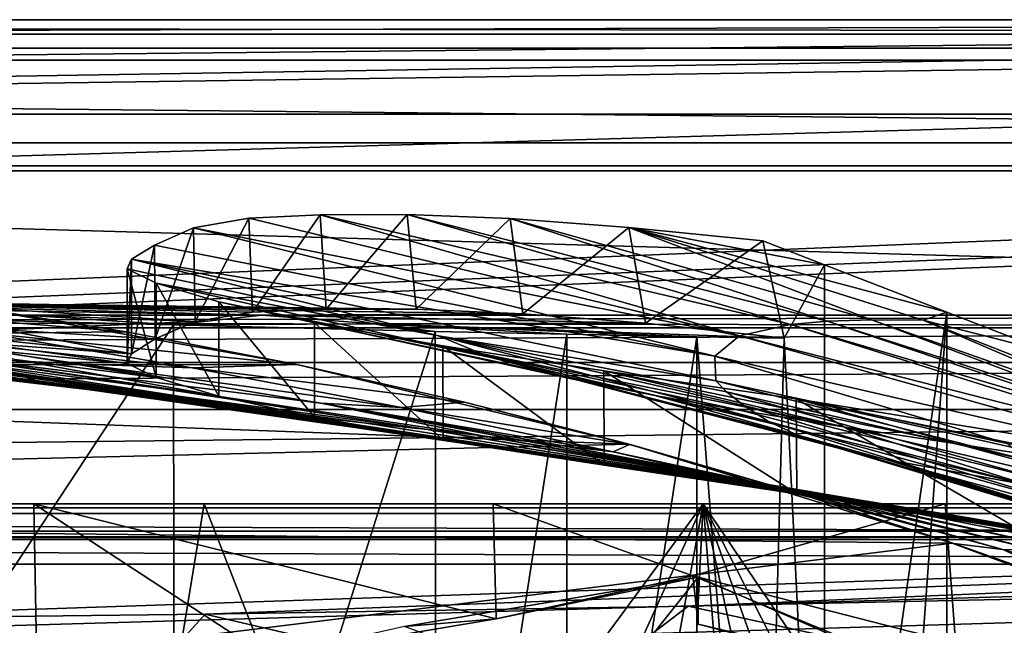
# Model space of a CAD drawing. Header units: metres. Extents: x -1004 to 0, y -708 to 0.
# Tile 86 of 119: x -368 to -264, y -64 to 0. Entities that reach past the tile are written whole.
import ezdxf

# ---------------------------------------------------------------- set-up
doc = ezdxf.new("R2010")
doc.units = ezdxf.units.M

msp = doc.modelspace()

# ---------------------------------------------------------------- linework, layer by layer
at = {"layer": 'top'}
for points in [[(-17.027203, -4.297202, 163.059692), (-987.0271, -4.297202, 163.059692), (-17.027203, -4.297202, 176.059937)], [(-987.0271, -4.297202, 163.059692), (-987.0271, -4.297202, 176.059692), (-17.027203, -4.297202, 176.059937)], [(-17.027203, -4.297202, 176.059937), (-987.0271, -4.297202, 176.059692), (-987.0271, -4.297202, 2050.059814)], [(-987.0271, -4.297202, 2063.059814), (-17.027203, -4.297202, 2063.059814), (-987.0271, -4.297202, 2050.059814)], [(-17.027203, -4.297202, 2063.059814), (-17.027203, -4.297202, 2050.059814), (-987.0271, -4.297202, 2050.059814)], [(-987.0271, -4.297202, 2050.059814), (-17.027203, -4.297202, 2050.059814), (-17.027203, -4.297202, 176.059937)], [(-17.027203, -4.297202, 2063.059814), (-987.0271, -4.297202, 2063.059814), (-51.027081, -31.297201, 2063.059814)], [(-51.027081, -31.297201, 2063.059814), (-987.0271, -4.297202, 2063.059814), (-953.0271, -31.297201, 2063.059814)], [(-17.027203, -4.297202, 163.059692), (-953.0271, -31.297201, 163.059692), (-987.0271, -4.297202, 163.059692)], [(-51.027081, -31.297201, 163.059692), (-953.0271, -31.297201, 163.059692), (-17.027203, -4.297202, 163.059692)], [(-343.586548, -30.995623, 1718.871216), (-343.964081, -21.022343, 1716.579224), (-336.415741, -20.679657, 1757.391724)], [(-336.415741, -20.679657, 1757.391724), (-343.964081, -21.022343, 1716.579224), (-291.990448, -33.475651, 1720.82019)], [(-335.784546, -30.660856, 1760.424438), (-343.586548, -30.995623, 1718.871216), (-336.415741, -20.679657, 1757.391724)], [(-335.784546, -30.660856, 1760.424438), (-336.415741, -20.679657, 1757.391724), (-327.179901, -20.651075, 1797.8573)], [(-327.179901, -20.651075, 1797.8573), (-336.415741, -20.679657, 1757.391724), (-286.608093, -32.29874, 1788.746826)], [(-286.608093, -32.29874, 1788.746826), (-336.415741, -20.679657, 1757.391724), (-291.990448, -33.475651, 1720.82019)], [(-326.232697, -30.666107, 1801.612061), (-335.784546, -30.660856, 1760.424438), (-327.179901, -20.651075, 1797.8573)], [(-326.232697, -30.666107, 1801.612061), (-327.179901, -20.651075, 1797.8573), (-316.273438, -21.062912, 1837.902588)], [(-316.273438, -21.062912, 1837.902588), (-327.179901, -20.651075, 1797.8573), (-282.719055, -31.931561, 1822.544922)], [(-282.719055, -31.931561, 1822.544922), (-327.179901, -20.651075, 1797.8573), (-286.608093, -32.29874, 1788.746826)], [(-349.623871, -31.971106, 1677.035767), (-349.811157, -22.041439, 1675.500244), (-343.964081, -21.022343, 1716.579224)], [(-291.990448, -33.475651, 1720.82019), (-343.964081, -21.022343, 1716.579224), (-349.811157, -22.041439, 1675.500244)], [(-343.586548, -30.995623, 1718.871216), (-349.623871, -31.971106, 1677.035767), (-343.964081, -21.022343, 1716.579224)], [(-314.949432, -31.151773, 1842.356323), (-326.232697, -30.666107, 1801.612061), (-316.273438, -21.062912, 1837.902588)], [(-314.949432, -31.151773, 1842.356323), (-316.273438, -21.062912, 1837.902588), (-303.717407, -22.003317, 1877.452881)], [(-303.717407, -22.003317, 1877.452881), (-316.273438, -21.062912, 1837.902588), (-278.024872, -31.790539, 1856.210938)], [(-278.024872, -31.790539, 1856.210938), (-316.273438, -21.062912, 1837.902588), (-282.719055, -31.931561, 1822.544922)], [(-353.885437, -33.805149, 1635.01062), (-353.946808, -23.876308, 1634.241455), (-349.811157, -22.041439, 1675.500244)], [(-349.811157, -22.041439, 1675.500244), (-353.946808, -23.876308, 1634.241455), (-294.61734, -35.651112, 1652.407471)], [(-349.623871, -31.971106, 1677.035767), (-353.885437, -33.805149, 1635.01062), (-349.811157, -22.041439, 1675.500244)], [(-291.990448, -33.475651, 1720.82019), (-349.811157, -22.041439, 1675.500244), (-294.61734, -35.651112, 1652.407471)], [(-301.956879, -32.159039, 1882.578613), (-314.949432, -31.151773, 1842.356323), (-303.717407, -22.003317, 1877.452881)], [(-301.956879, -32.159039, 1882.578613), (-303.717407, -22.003317, 1877.452881), (-289.536804, -23.433081, 1916.434204)], [(-272.541382, -31.815399, 1889.723267), (-270.040436, -30.983635, 1920.656494), (-303.717407, -22.003317, 1877.452881)], [(-270.040436, -30.983635, 1920.656494), (-282.992889, -25.967861, 1917.851685), (-303.717407, -22.003317, 1877.452881)], [(-303.717407, -22.003317, 1877.452881), (-282.992889, -25.967861, 1917.851685), (-289.536804, -23.433081, 1916.434204)], [(-272.541382, -31.815399, 1889.723267), (-303.717407, -22.003317, 1877.452881), (-278.024872, -31.790539, 1856.210938)], [(-356.368927, -35.382065, 1592.83313), (-356.368958, -25.355959, 1592.83313), (-353.946808, -23.876308, 1634.241455)], [(-294.61734, -35.651112, 1652.407471), (-353.946808, -23.876308, 1634.241455), (-356.368958, -25.355959, 1592.83313)], [(-353.885437, -33.805149, 1635.01062), (-356.368927, -35.382065, 1592.83313), (-353.946808, -23.876308, 1634.241455)], [(-287.282654, -33.739204, 1922.199097), (-301.956879, -32.159039, 1882.578613), (-289.536804, -23.433081, 1916.434204)], [(-287.282654, -33.739204, 1922.199097), (-289.536804, -23.433081, 1916.434204), (-282.992889, -25.967861, 1917.851685)], [(-356.838776, -26.395273, 1533.235962), (-356.368958, -25.355959, 1592.83313), (-356.838348, -36.406353, 1533.21875)], [(-356.838776, -26.395273, 1533.235962), (-323.886505, -33.482826, 1515.110596), (-356.368958, -25.355959, 1592.83313)], [(-356.838348, -36.406353, 1533.21875), (-356.368958, -25.355959, 1592.83313), (-356.368927, -35.382065, 1592.83313)], [(-323.886505, -33.482826, 1515.110596), (-294.490875, -38.240021, 1583.647217), (-356.368958, -25.355959, 1592.83313)], [(-356.368958, -25.355959, 1592.83313), (-294.490875, -38.240021, 1583.647217), (-294.61734, -35.651112, 1652.407471)], [(-287.282654, -33.739204, 1922.199097), (-282.992889, -25.967861, 1917.851685), (-282.983276, -120.435837, 1971.967407)], [(-282.983276, -120.435837, 1971.967407), (-282.992889, -25.967861, 1917.851685), (-270.040436, -30.983635, 1920.656494)], [(-353.758179, -27.908489, 1473.726563), (-356.838776, -26.395273, 1533.235962), (-353.755371, -37.913612, 1473.692505)], [(-353.755371, -37.913612, 1473.692505), (-356.838776, -26.395273, 1533.235962), (-356.838348, -36.406353, 1533.21875)], [(-356.838776, -26.395273, 1533.235962), (-353.758179, -27.908489, 1473.726563), (-323.886505, -33.482826, 1515.110596)], [(-347.140289, -29.874855, 1414.519409), (-353.758179, -27.908489, 1473.726563), (-347.133331, -39.876888, 1414.468628)], [(-347.133331, -39.876888, 1414.468628), (-353.758179, -27.908489, 1473.726563), (-353.755371, -37.913612, 1473.692505)], [(-353.758179, -27.908489, 1473.726563), (-318.329254, -35.796192, 1446.176025), (-323.886505, -33.482826, 1515.110596)], [(-353.758179, -27.908489, 1473.726563), (-347.140289, -29.874855, 1414.519409), (-318.329254, -35.796192, 1446.176025)], [(-531.481934, -36.547382, 663.785583), (-338.864685, -36.52253, 663.786255), (-375.407898, -30.10355, 663.954346)], [(-376.35553, -30.28544, 1702.915039), (-335.784546, -30.660856, 1760.424438), (-400.750183, -29.583015, 1741.481201)], [(-335.784546, -30.660856, 1760.424438), (-393.93222, -29.823841, 1781.515381), (-400.750183, -29.583015, 1741.481201)], [(-335.784546, -30.660856, 1760.424438), (-326.232697, -30.666107, 1801.612061), (-393.93222, -29.823841, 1781.515381)], [(-326.232697, -30.666107, 1801.612061), (-386.014496, -30.178612, 1821.405762), (-393.93222, -29.823841, 1781.515381)], [(-375.408569, -30.106926, 664.052185), (-356.965332, -33.059189, 664.052368), (-393.167786, -30.128054, 741.759888)], [(-393.167786, -30.128054, 741.759888), (-356.965332, -33.059189, 664.052368), (-371.795685, -33.18977, 741.846008)], [(-386.014496, -30.178612, 1821.405762), (-342.59552, -31.311728, 1862.786987), (-377.005798, -30.698009, 1861.108276)], [(-326.232697, -30.666107, 1801.612061), (-314.949432, -31.151773, 1842.356323), (-386.014496, -30.178612, 1821.405762)], [(-314.949432, -31.151773, 1842.356323), (-342.59552, -31.311728, 1862.786987), (-386.014496, -30.178612, 1821.405762)], [(-375.407898, -30.10355, 663.954346), (-356.965332, -33.059189, 664.052368), (-375.408569, -30.106926, 664.052185)], [(-375.407898, -30.10355, 663.954346), (-338.864685, -36.52253, 663.786255), (-356.965332, -33.059189, 664.052368)], [(-337.010559, -32.123077, 1355.821045), (-347.140289, -29.874855, 1414.519409), (-336.996796, -42.118385, 1355.753906)], [(-336.996796, -42.118385, 1355.753906), (-347.140289, -29.874855, 1414.519409), (-347.133331, -39.876888, 1414.468628)], [(-347.140289, -29.874855, 1414.519409), (-308.802277, -38.248672, 1377.620605), (-318.329254, -35.796192, 1446.176025)], [(-347.140289, -29.874855, 1414.519409), (-337.010559, -32.123077, 1355.821045), (-308.802277, -38.248672, 1377.620605)], [(-351.938263, -32.324677, 1932.342896), (-407.739441, -30.962299, 1937.771973), (-377.005798, -30.698009, 1861.108276)], [(-407.739441, -30.962299, 1937.771973), (-351.938263, -32.324677, 1932.342896), (-407.739441, -117.07737, 1987.490601)], [(-349.623871, -31.971106, 1677.035767), (-376.35553, -30.28544, 1702.915039), (-381.310059, -30.754047, 1662.499268)], [(-369.92572, -32.843689, 1622.839478), (-349.623871, -31.971106, 1677.035767), (-381.310059, -30.754047, 1662.499268)], [(-377.005798, -30.698009, 1861.108276), (-342.59552, -31.311728, 1862.786987), (-351.938263, -32.324677, 1932.342896)], [(-349.623871, -31.971106, 1677.035767), (-343.586548, -30.995623, 1718.871216), (-376.35553, -30.28544, 1702.915039)], [(-343.586548, -30.995623, 1718.871216), (-335.784546, -30.660856, 1760.424438), (-376.35553, -30.28544, 1702.915039)], [(-314.949432, -31.151773, 1842.356323), (-301.956879, -32.159039, 1882.578613), (-342.59552, -31.311728, 1862.786987)], [(-270.040436, -30.983635, 1920.656494), (-276.41806, -118.395508, 1970.531128), (-282.983276, -120.435837, 1971.967407)], [(-270.013733, -115.911118, 1969.068237), (-276.41806, -118.395508, 1970.531128), (-270.040436, -30.983635, 1920.656494)], [(-258.955139, -35.276363, 1923.057129), (-270.040436, -30.983635, 1920.656494), (-272.541382, -31.815399, 1889.723267)], [(-258.955139, -35.276363, 1923.057129), (-270.013733, -115.911118, 1969.068237), (-270.040436, -30.983635, 1920.656494)], [(-51.027081, -31.297201, 2063.059814), (-953.0271, -31.297201, 2063.059814), (-56.027115, -32.636967, 2063.059814)], [(-953.0271, -31.297201, 2063.059814), (-948.0271, -32.636948, 2063.059814), (-56.027115, -32.636967, 2063.059814)], [(-953.0271, -31.297201, 163.059692), (-51.027081, -31.297201, 163.059692), (-948.0271, -32.636948, 163.059692)], [(-51.027081, -31.297201, 163.059692), (-56.027115, -32.636967, 163.059692), (-948.0271, -32.636948, 163.059692)], [(-416.712677, -32.638969, 1138.565186), (-367.72348, -38.210056, 1139.887451), (-430.055206, -31.32688, 1217.911133)], [(-367.72348, -38.210056, 1139.887451), (-386.564911, -35.693794, 1218.36853), (-430.055206, -31.32688, 1217.911133)], [(-353.885437, -33.805149, 1635.01062), (-349.623871, -31.971106, 1677.035767), (-369.92572, -32.843689, 1622.839478)], [(-342.59552, -31.311728, 1862.786987), (-330.750305, -32.229645, 1902.024658), (-351.938263, -32.324677, 1932.342896)], [(-351.938263, -32.324677, 1932.342896), (-330.750305, -32.229645, 1902.024658), (-324.226288, -33.017849, 1927.601563)], [(-301.956879, -32.159039, 1882.578613), (-330.750305, -32.229645, 1902.024658), (-342.59552, -31.311728, 1862.786987)], [(-323.405487, -34.535603, 1297.836304), (-337.010559, -32.123077, 1355.821045), (-323.383698, -44.551651, 1297.754272)], [(-323.383698, -44.551651, 1297.754272), (-337.010559, -32.123077, 1355.821045), (-336.996796, -42.118385, 1355.753906)], [(-337.010559, -32.123077, 1355.821045), (-300.957428, -39.810394, 1335.841431), (-308.802277, -38.248672, 1377.620605)], [(-337.010559, -32.123077, 1355.821045), (-323.405487, -34.535603, 1297.836304), (-300.957428, -39.810394, 1335.841431)], [(-301.956879, -32.159039, 1882.578613), (-287.282654, -33.739204, 1922.199097), (-330.750305, -32.229645, 1902.024658)], [(-330.750305, -32.229645, 1902.024658), (-310.291718, -33.316727, 1924.922119), (-324.226288, -33.017849, 1927.601563)], [(-287.282654, -33.739204, 1922.199097), (-296.512054, -33.58321, 1923.016235), (-330.750305, -32.229645, 1902.024658)], [(-330.750305, -32.229645, 1902.024658), (-296.512054, -33.58321, 1923.016235), (-310.291718, -33.316727, 1924.922119)], [(-286.608093, -32.29874, 1788.746826), (-291.990448, -33.475651, 1720.82019), (-243.138687, -45.967007, 1719.404785)], [(-286.608093, -32.29874, 1788.746826), (-247.13945, -43.943707, 1787.032593), (-282.719055, -31.931561, 1822.544922)], [(-286.608093, -32.29874, 1788.746826), (-243.138687, -45.967007, 1719.404785), (-247.13945, -43.943707, 1787.032593)], [(-278.024872, -31.790539, 1856.210938), (-282.719055, -31.931561, 1822.544922), (-248.054855, -43.071709, 1820.951904)], [(-282.719055, -31.931561, 1822.544922), (-247.13945, -43.943707, 1787.032593), (-248.054855, -43.071709, 1820.951904)], [(-272.541382, -31.815399, 1889.723267), (-278.024872, -31.790539, 1856.210938), (-248.152145, -42.32835, 1854.946777)], [(-248.152145, -42.32835, 1854.946777), (-278.024872, -31.790539, 1856.210938), (-248.054855, -43.071709, 1820.951904)], [(-247.4422, -41.688202, 1888.990845), (-258.955139, -35.276363, 1923.057129), (-272.541382, -31.815399, 1889.723267)], [(-247.4422, -41.688202, 1888.990845), (-272.541382, -31.815399, 1889.723267), (-248.152145, -42.32835, 1854.946777)], [(-56.027115, -32.636967, 2063.059814), (-948.0271, -32.636948, 2063.059814), (-944.366821, -36.297203, 2063.059814)], [(-948.0271, -32.636948, 163.059692), (-56.027115, -32.636967, 163.059692), (-944.366821, -36.297203, 163.059692)], [(-56.027115, -32.636967, 2063.059814), (-944.366821, -36.297203, 2063.059814), (-59.687374, -36.297272, 2063.059814)], [(-56.027115, -32.636967, 163.059692), (-59.687374, -36.297272, 163.059692), (-944.366821, -36.297203, 163.059692)], [(-401.780121, -34.028625, 1059.436401), (-357.435852, -39.591667, 1100.890869), (-416.712677, -32.638969, 1138.565186)], [(-357.435852, -39.591667, 1100.890869), (-367.72348, -38.210056, 1139.887451), (-416.712677, -32.638969, 1138.565186)], [(-351.938263, -32.324677, 1932.342896), (-351.825775, -120.54055, 1983.256348), (-407.739441, -117.07737, 1987.490601)], [(-374.189117, -35.837475, 900.274048), (-386.184387, -32.924248, 820.454285), (-361.657471, -36.48938, 820.8479)], [(-386.184387, -32.924248, 820.454285), (-349.956116, -36.869236, 741.985901), (-361.657471, -36.48938, 820.8479)], [(-349.956116, -36.869236, 741.985901), (-386.184387, -32.924248, 820.454285), (-371.795685, -33.18977, 741.846008)], [(-356.368927, -35.382065, 1592.83313), (-369.92572, -32.843689, 1622.839478), (-371.95282, -33.783913, 1582.046143)], [(-371.795685, -33.18977, 741.846008), (-356.965332, -33.059189, 664.052368), (-338.890381, -36.527443, 664.052612)], [(-338.890381, -36.527443, 664.052612), (-349.956116, -36.869236, 741.985901), (-371.795685, -33.18977, 741.846008)], [(-356.368927, -35.382065, 1592.83313), (-353.885437, -33.805149, 1635.01062), (-369.92572, -32.843689, 1622.839478)], [(-356.965332, -33.059189, 664.052368), (-338.864685, -36.52253, 663.786255), (-338.890381, -36.527443, 664.052612)], [(-351.938263, -32.324677, 1932.342896), (-324.226288, -33.017849, 1927.601563), (-351.825775, -120.54055, 1983.256348)], [(-324.226288, -33.017849, 1927.601563), (-324.087128, -123.006027, 1979.526489), (-351.825775, -120.54055, 1983.256348)], [(-324.226288, -33.017849, 1927.601563), (-310.291718, -33.316727, 1924.922119), (-324.087128, -123.006027, 1979.526489)], [(-310.291718, -33.316727, 1924.922119), (-310.262482, -123.97348, 1977.257568), (-324.087128, -123.006027, 1979.526489)], [(-310.291718, -33.316727, 1924.922119), (-296.512054, -33.58321, 1923.016235), (-310.262482, -123.97348, 1977.257568)], [(-339.428925, -41.840843, 1021.972473), (-401.780121, -34.028625, 1059.436401), (-387.575012, -35.048721, 979.913208)], [(-339.428925, -41.840843, 1021.972473), (-347.988312, -40.822254, 1061.574341), (-401.780121, -34.028625, 1059.436401)], [(-347.988312, -40.822254, 1061.574341), (-357.435852, -39.591667, 1100.890869), (-401.780121, -34.028625, 1059.436401)], [(-386.564911, -35.693794, 1218.36853), (-353.093536, -39.948284, 1258.415405), (-401.058075, -33.75766, 1297.962158)], [(-353.093536, -39.948284, 1258.415405), (-362.177063, -38.543133, 1298.10083), (-401.058075, -33.75766, 1297.962158)], [(-401.058075, -33.75766, 1297.962158), (-362.177063, -38.543133, 1298.10083), (-369.89389, -37.235439, 1338.084595)], [(-372.438507, -34.280434, 1541.188721), (-356.368927, -35.382065, 1592.83313), (-371.95282, -33.783913, 1582.046143)], [(-371.360535, -34.999748, 1500.330566), (-356.838348, -36.406353, 1533.21875), (-372.438507, -34.280434, 1541.188721)], [(-356.838348, -36.406353, 1533.21875), (-356.368927, -35.382065, 1592.83313), (-372.438507, -34.280434, 1541.188721)], [(-323.886505, -33.482826, 1515.110596), (-318.329254, -35.796192, 1446.176025), (-288.946777, -42.56554, 1480.521851)], [(-291.528076, -40.867588, 1514.844849), (-293.370056, -39.406361, 1549.223145), (-323.886505, -33.482826, 1515.110596)], [(-293.370056, -39.406361, 1549.223145), (-294.490875, -38.240021, 1583.647217), (-323.886505, -33.482826, 1515.110596)], [(-288.946777, -42.56554, 1480.521851), (-291.528076, -40.867588, 1514.844849), (-323.886505, -33.482826, 1515.110596)], [(-296.512054, -33.58321, 1923.016235), (-296.480133, -123.14447, 1974.720581), (-310.262482, -123.97348, 1977.257568)], [(-296.480133, -123.14447, 1974.720581), (-296.512054, -33.58321, 1923.016235), (-289.680511, -122.021782, 1973.367065)], [(-296.512054, -33.58321, 1923.016235), (-287.282654, -33.739204, 1922.199097), (-289.680511, -122.021782, 1973.367065)], [(-294.61734, -35.651112, 1652.407471), (-238.321457, -48.597263, 1651.354126), (-291.990448, -33.475651, 1720.82019)], [(-291.990448, -33.475651, 1720.82019), (-238.321457, -48.597263, 1651.354126), (-243.138687, -45.967007, 1719.404785)], [(-289.680511, -122.021782, 1973.367065), (-287.282654, -33.739204, 1922.199097), (-282.983276, -120.435837, 1971.967407)], [(-331.777222, -42.686413, 982.14563), (-339.428925, -41.840843, 1021.972473), (-387.575012, -35.048721, 979.913208)], [(-374.189117, -35.837475, 900.274048), (-325.047791, -43.415565, 942.16156), (-387.575012, -35.048721, 979.913208)], [(-325.047791, -43.415565, 942.16156), (-331.777222, -42.686413, 982.14563), (-387.575012, -35.048721, 979.913208)], [(-381.196442, -34.925526, 1418.784668), (-376.233063, -36.032852, 1378.309082), (-347.133331, -39.876888, 1414.468628)], [(-381.196442, -34.925526, 1418.784668), (-347.133331, -39.876888, 1414.468628), (-368.722198, -35.984863, 1459.526123)], [(-368.722198, -35.984863, 1459.526123), (-353.755371, -37.913612, 1473.692505), (-371.360535, -34.999748, 1500.330566)], [(-353.755371, -37.913612, 1473.692505), (-356.838348, -36.406353, 1533.21875), (-371.360535, -34.999748, 1500.330566)], [(-306.375793, -37.192909, 1240.774048), (-323.405487, -34.535603, 1297.836304), (-306.343414, -47.185883, 1240.676514)], [(-306.343414, -47.185883, 1240.676514), (-323.405487, -34.535603, 1297.836304), (-323.383698, -44.551651, 1297.754272)], [(-323.405487, -34.535603, 1297.836304), (-291.65329, -41.430958, 1294.393311), (-300.957428, -39.810394, 1335.841431)], [(-291.65329, -41.430958, 1294.393311), (-323.405487, -34.535603, 1297.836304), (-280.970673, -43.143353, 1253.334106)], [(-323.405487, -34.535603, 1297.836304), (-306.375793, -37.192909, 1240.774048), (-280.970673, -43.143353, 1253.334106)], [(-258.955139, -35.276363, 1923.057129), (-257.80545, -35.762718, 1923.442993), (-270.013733, -115.911118, 1969.068237)], [(-944.366821, -36.297203, 2063.059814), (-943.0271, -41.297203, 2063.059814), (-59.687374, -36.297272, 2063.059814)], [(-944.366821, -36.297203, 163.059692), (-59.687374, -36.297272, 163.059692), (-943.0271, -41.297203, 163.059692)], [(-59.687374, -36.297272, 2063.059814), (-943.0271, -41.297203, 2063.059814), (-61.027081, -41.297325, 2063.059814)], [(-59.687374, -36.297272, 163.059692), (-61.027081, -41.297325, 163.059692), (-943.0271, -41.297203, 163.059692)], [(-330.876892, -43.161781, 1180.17627), (-342.656006, -41.439228, 1219.08606), (-386.564911, -35.693794, 1218.36853)], [(-342.656006, -41.439228, 1219.08606), (-353.093536, -39.948284, 1258.415405), (-386.564911, -35.693794, 1218.36853)], [(-386.564911, -35.693794, 1218.36853), (-367.72348, -38.210056, 1139.887451), (-330.876892, -43.161781, 1180.17627)], [(-376.233063, -36.032852, 1378.309082), (-336.996796, -42.118385, 1355.753906), (-347.133331, -39.876888, 1414.468628)], [(-369.89389, -37.235439, 1338.084595), (-336.996796, -42.118385, 1355.753906), (-376.233063, -36.032852, 1378.309082)], [(-361.657471, -36.48938, 820.8479), (-336.33078, -40.612522, 821.359497), (-374.189117, -35.837475, 900.274048)], [(-336.33078, -40.612522, 821.359497), (-319.250275, -44.07832, 902.09198), (-374.189117, -35.837475, 900.274048)], [(-374.189117, -35.837475, 900.274048), (-319.250275, -44.07832, 902.09198), (-325.047791, -43.415565, 942.16156)], [(-347.133331, -39.876888, 1414.468628), (-353.755371, -37.913612, 1473.692505), (-368.722198, -35.984863, 1459.526123)], [(-349.956116, -36.869236, 741.985901), (-327.775848, -41.088341, 742.181274), (-361.657471, -36.48938, 820.8479)], [(-327.775848, -41.088341, 742.181274), (-336.33078, -40.612522, 821.359497), (-361.657471, -36.48938, 820.8479)], [(-318.329254, -35.796192, 1446.176025), (-285.60553, -44.105999, 1446.173706), (-288.946777, -42.56554, 1480.521851)], [(-318.329254, -35.796192, 1446.176025), (-308.802277, -38.248672, 1377.620605), (-281.504333, -45.400059, 1411.847046)], [(-281.504333, -45.400059, 1411.847046), (-285.60553, -44.105999, 1446.173706), (-318.329254, -35.796192, 1446.176025)], [(-294.490875, -38.240021, 1583.647217), (-263.645233, -44.88121, 1583.197998), (-294.61734, -35.651112, 1652.407471)], [(-294.61734, -35.651112, 1652.407471), (-263.645233, -44.88121, 1583.197998), (-238.321457, -48.597263, 1651.354126)], [(-257.80545, -35.762718, 1923.442993), (-263.798035, -112.994408, 1967.589844), (-270.013733, -115.911118, 1969.068237)], [(-595.075806, -52.034935, 663.380066), (-303.672577, -44.981171, 663.564758), (-531.481934, -36.547382, 663.785583)], [(-303.672577, -44.981171, 663.564758), (-338.864685, -36.52253, 663.786255), (-531.481934, -36.547382, 663.785583)], [(-362.177063, -38.543133, 1298.10083), (-336.996796, -42.118385, 1355.753906), (-369.89389, -37.235439, 1338.084595)], [(-338.890381, -36.527443, 664.052612), (-321.135895, -40.50816, 664.052979), (-349.956116, -36.869236, 741.985901)], [(-321.135895, -40.50816, 664.052979), (-327.775848, -41.088341, 742.181274), (-349.956116, -36.869236, 741.985901)], [(-338.890381, -36.527443, 664.052612), (-338.864685, -36.52253, 663.786255), (-321.135895, -40.50816, 664.052979)], [(-338.864685, -36.52253, 663.786255), (-303.672577, -44.981171, 663.564758), (-321.135895, -40.50816, 664.052979)], [(-285.985413, -40.163826, 1184.84082), (-306.375793, -37.192909, 1240.774048), (-285.941467, -50.210083, 1184.7323)], [(-285.941467, -50.210083, 1184.7323), (-306.375793, -37.192909, 1240.774048), (-306.343414, -47.185883, 1240.676514)], [(-280.970673, -43.143353, 1253.334106), (-306.375793, -37.192909, 1240.774048), (-268.992188, -44.928917, 1212.714966)], [(-306.375793, -37.192909, 1240.774048), (-285.985413, -40.163826, 1184.84082), (-268.992188, -44.928917, 1212.714966)], [(-304.478302, -47.229668, 1103.389648), (-367.72348, -38.210056, 1139.887451), (-357.435852, -39.591667, 1100.890869)], [(-367.72348, -38.210056, 1139.887451), (-317.771637, -45.182453, 1141.74707), (-330.876892, -43.161781, 1180.17627)], [(-317.771637, -45.182453, 1141.74707), (-367.72348, -38.210056, 1139.887451), (-304.478302, -47.229668, 1103.389648)], [(-323.383698, -44.551651, 1297.754272), (-362.177063, -38.543133, 1298.10083), (-353.093536, -39.948284, 1258.415405)], [(-323.383698, -44.551651, 1297.754272), (-336.996796, -42.118385, 1355.753906), (-362.177063, -38.543133, 1298.10083)], [(-308.802277, -38.248672, 1377.620605), (-276.642151, -46.566498, 1377.620605), (-281.504333, -45.400059, 1411.847046)], [(-308.802277, -38.248672, 1377.620605), (-300.957428, -39.810394, 1335.841431), (-276.642151, -46.566498, 1377.620605)], [(-261.687805, -46.633362, 1548.88855), (-294.490875, -38.240021, 1583.647217), (-293.370056, -39.406361, 1549.223145)], [(-263.645233, -44.88121, 1583.197998), (-294.490875, -38.240021, 1583.647217), (-261.687805, -46.633362, 1548.88855)], [(-292.772278, -49.040684, 1064.451416), (-357.435852, -39.591667, 1100.890869), (-347.988312, -40.822254, 1061.574341)], [(-292.772278, -49.040684, 1064.451416), (-304.478302, -47.229668, 1103.389648), (-357.435852, -39.591667, 1100.890869)], [(-259.289551, -48.929192, 1514.677612), (-293.370056, -39.406361, 1549.223145), (-291.528076, -40.867588, 1514.844849)], [(-259.289551, -48.929192, 1514.677612), (-261.687805, -46.633362, 1548.88855), (-293.370056, -39.406361, 1549.223145)], [(-306.343414, -47.185883, 1240.676514), (-353.093536, -39.948284, 1258.415405), (-342.656006, -41.439228, 1219.08606)], [(-306.343414, -47.185883, 1240.676514), (-323.383698, -44.551651, 1297.754272), (-353.093536, -39.948284, 1258.415405)], [(-314.389923, -44.675793, 862.008667), (-336.33078, -40.612522, 821.359497), (-310.466095, -45.189075, 821.986877)], [(-310.466095, -45.189075, 821.986877), (-336.33078, -40.612522, 821.359497), (-305.381622, -45.768963, 742.433655)], [(-336.33078, -40.612522, 821.359497), (-327.775848, -41.088341, 742.181274), (-305.381622, -45.768963, 742.433655)], [(-319.250275, -44.07832, 902.09198), (-336.33078, -40.612522, 821.359497), (-314.389923, -44.675793, 862.008667)], [(-327.775848, -41.088341, 742.181274), (-321.135895, -40.50816, 664.052979), (-303.654175, -44.997814, 664.053406)], [(-321.135895, -40.50816, 664.052979), (-303.672577, -44.981171, 663.564758), (-303.654175, -44.997814, 664.053406)], [(-300.957428, -39.810394, 1335.841431), (-261.438019, -49.302872, 1294.853638), (-276.642151, -46.566498, 1377.620605)], [(-300.957428, -39.810394, 1335.841431), (-291.65329, -41.430958, 1294.393311), (-261.438019, -49.302872, 1294.853638)], [(-262.438934, -43.977139, 1130.210693), (-285.985413, -40.163826, 1184.84082), (-262.384857, -54.001461, 1130.086304)], [(-262.384857, -54.001461, 1130.086304), (-285.985413, -40.163826, 1184.84082), (-285.941467, -50.210083, 1184.7323)], [(-268.992188, -44.928917, 1212.714966), (-285.985413, -40.163826, 1184.84082), (-255.806763, -46.954472, 1172.596802)], [(-255.806763, -46.954472, 1172.596802), (-285.985413, -40.163826, 1184.84082), (-241.551971, -49.293964, 1133.013428)], [(-285.985413, -40.163826, 1184.84082), (-262.438934, -43.977139, 1130.210693), (-241.551971, -49.293964, 1133.013428)], [(-943.0271, -41.297203, 2063.059814), (-943.0271, -51.297203, 2063.059814), (-61.027081, -41.297325, 2063.059814)], [(-943.0271, -41.297203, 163.059692), (-61.027081, -41.297325, 163.059692), (-943.0271, -51.297203, 163.059692)], [(-61.027081, -41.297325, 2063.059814), (-943.0271, -51.297203, 2063.059814), (-61.026958, -51.297203, 2063.059814)], [(-61.027081, -41.297325, 163.059692), (-61.026958, -51.297203, 163.059692), (-943.0271, -51.297203, 163.059692)], [(-282.723938, -50.517731, 1024.996826), (-347.988312, -40.822254, 1061.574341), (-339.428925, -41.840843, 1021.972473)], [(-282.723938, -50.517731, 1024.996826), (-292.772278, -49.040684, 1064.451416), (-347.988312, -40.822254, 1061.574341)], [(-285.941467, -50.210083, 1184.7323), (-342.656006, -41.439228, 1219.08606), (-330.876892, -43.161781, 1180.17627)], [(-285.941467, -50.210083, 1184.7323), (-306.343414, -47.185883, 1240.676514), (-342.656006, -41.439228, 1219.08606)], [(-305.381622, -45.768963, 742.433655), (-327.775848, -41.088341, 742.181274), (-303.654175, -44.997814, 664.053406)], [(-291.65329, -41.430958, 1294.393311), (-280.970673, -43.143353, 1253.334106), (-261.438019, -49.302872, 1294.853638)], [(-256.420593, -51.554573, 1480.545166), (-259.289551, -48.929192, 1514.677612), (-291.528076, -40.867588, 1514.844849)], [(-256.420593, -51.554573, 1480.545166), (-291.528076, -40.867588, 1514.844849), (-288.946777, -42.56554, 1480.521851)], [(-274.364014, -51.72514, 985.123596), (-339.428925, -41.840843, 1021.972473), (-331.777222, -42.686413, 982.14563)], [(-274.364014, -51.72514, 985.123596), (-282.723938, -50.517731, 1024.996826), (-339.428925, -41.840843, 1021.972473)], [(-267.71582, -52.755619, 944.93689), (-274.364014, -51.72514, 985.123596), (-331.777222, -42.686413, 982.14563)], [(-331.777222, -42.686413, 982.14563), (-325.047791, -43.415565, 942.16156), (-267.71582, -52.755619, 944.93689)], [(-288.946777, -42.56554, 1480.521851), (-285.60553, -44.105999, 1446.173706), (-253.044098, -53.68557, 1446.27063)], [(-253.044098, -53.68557, 1446.27063), (-256.420593, -51.554573, 1480.545166), (-288.946777, -42.56554, 1480.521851)], [(-317.771637, -45.182453, 1141.74707), (-285.941467, -50.210083, 1184.7323), (-330.876892, -43.161781, 1180.17627)], [(-319.250275, -44.07832, 902.09198), (-262.795471, -53.692429, 904.544983), (-325.047791, -43.415565, 942.16156)], [(-325.047791, -43.415565, 942.16156), (-262.795471, -53.692429, 904.544983), (-267.71582, -52.755619, 944.93689)], [(-261.438019, -49.302872, 1294.853638), (-280.970673, -43.143353, 1253.334106), (-242.190506, -52.156536, 1213.285645)], [(-280.970673, -43.143353, 1253.334106), (-268.992188, -44.928917, 1212.714966), (-242.190506, -52.156536, 1213.285645)], [(-262.795471, -53.692429, 904.544983), (-319.250275, -44.07832, 902.09198), (-259.61264, -54.542381, 864.055786)], [(-259.61264, -54.542381, 864.055786), (-319.250275, -44.07832, 902.09198), (-314.389923, -44.675793, 862.008667)], [(-259.61264, -54.542381, 864.055786), (-314.389923, -44.675793, 862.008667), (-284.325073, -50.114429, 822.727783)], [(-284.325073, -50.114429, 822.727783), (-314.389923, -44.675793, 862.008667), (-310.466095, -45.189075, 821.986877)], [(-285.60553, -44.105999, 1446.173706), (-249.167786, -55.133194, 1411.917114), (-253.044098, -53.68557, 1446.27063)], [(-249.167786, -55.133194, 1411.917114), (-285.60553, -44.105999, 1446.173706), (-281.504333, -45.400059, 1411.847046)], [(-269.478577, -55.455761, 663.290466), (-303.672577, -44.981171, 663.564758), (-595.075806, -52.034935, 663.380066)], [(-304.478302, -47.229668, 1103.389648), (-262.384857, -54.001461, 1130.086304), (-317.771637, -45.182453, 1141.74707)], [(-262.384857, -54.001461, 1130.086304), (-285.941467, -50.210083, 1184.7323), (-317.771637, -45.182453, 1141.74707)], [(-310.466095, -45.189075, 821.986877), (-305.381622, -45.768963, 742.433655), (-282.960846, -50.589264, 782.622742)], [(-284.325073, -50.114429, 822.727783), (-310.466095, -45.189075, 821.986877), (-282.960846, -50.589264, 782.622742)], [(-284.09259, -50.695465, 703.188965), (-305.381622, -45.768963, 742.433655), (-303.654175, -44.997814, 664.053406)], [(-305.381622, -45.768963, 742.433655), (-282.900177, -50.832981, 742.744568), (-282.960846, -50.589264, 782.622742)], [(-282.900177, -50.832981, 742.744568), (-305.381622, -45.768963, 742.433655), (-284.09259, -50.695465, 703.188965)], [(-303.672577, -44.981171, 663.564758), (-286.39743, -49.992882, 664.053955), (-303.654175, -44.997814, 664.053406)], [(-303.672577, -44.981171, 663.564758), (-269.478577, -55.455761, 663.290466), (-286.39743, -49.992882, 664.053955)], [(-303.654175, -44.997814, 664.053406), (-286.39743, -49.992882, 664.053955), (-284.09259, -50.695465, 703.188965)], [(-281.504333, -45.400059, 1411.847046), (-276.642151, -46.566498, 1377.620605), (-244.795303, -56.206722, 1377.620605)], [(-244.795303, -56.206722, 1377.620605), (-249.167786, -55.133194, 1411.917114), (-281.504333, -45.400059, 1411.847046)], [(-242.190506, -52.156536, 1213.285645), (-268.992188, -44.928917, 1212.714966), (-255.806763, -46.954472, 1172.596802)], [(-244.795303, -56.206722, 1377.620605), (-276.642151, -46.566498, 1377.620605), (-243.269638, -56.451195, 1363.350952)], [(-243.269638, -56.451195, 1363.350952), (-276.642151, -46.566498, 1377.620605), (-240.432281, -56.394814, 1323.249268)], [(-276.642151, -46.566498, 1377.620605), (-261.438019, -49.302872, 1294.853638), (-240.432281, -56.394814, 1323.249268)], [(-292.772278, -49.040684, 1064.451416), (-240.919846, -57.581982, 1074.585938), (-304.478302, -47.229668, 1103.389648)], [(-240.919846, -57.581982, 1074.585938), (-262.384857, -54.001461, 1130.086304), (-304.478302, -47.229668, 1103.389648)], [(-240.919846, -57.581982, 1074.585938), (-292.772278, -49.040684, 1064.451416), (-282.723938, -50.517731, 1024.996826)], [(-286.39743, -49.992882, 664.053955), (-269.317902, -55.489838, 664.054688), (-284.09259, -50.695465, 703.188965)], [(-269.478577, -55.455761, 663.290466), (-269.317902, -55.489838, 664.054688), (-286.39743, -49.992882, 664.053955)], [(-258.169403, -55.283981, 823.579956), (-259.61264, -54.542381, 864.055786), (-284.325073, -50.114429, 822.727783)], [(-258.169403, -55.283981, 823.579956), (-284.325073, -50.114429, 822.727783), (-258.458435, -55.866978, 783.22937)], [(-284.325073, -50.114429, 822.727783), (-282.960846, -50.589264, 782.622742), (-258.458435, -55.866978, 783.22937)], [(-284.09259, -50.695465, 703.188965), (-269.317902, -55.489838, 664.054688), (-264.121338, -56.131073, 703.352234)], [(-264.121338, -56.131073, 703.352234), (-282.900177, -50.832981, 742.744568), (-284.09259, -50.695465, 703.188965)], [(-282.960846, -50.589264, 782.622742), (-282.900177, -50.832981, 742.744568), (-260.458252, -56.202286, 743.115723)], [(-258.458435, -55.866978, 783.22937), (-282.960846, -50.589264, 782.622742), (-260.458252, -56.202286, 743.115723)], [(-282.900177, -50.832981, 742.744568), (-264.121338, -56.131073, 703.352234), (-260.458252, -56.202286, 743.115723)], [(-224.453674, -60.265884, 1017.353943), (-282.723938, -50.517731, 1024.996826), (-274.364014, -51.72514, 985.123596)], [(-224.453674, -60.265884, 1017.353943), (-240.919846, -57.581982, 1074.585938), (-282.723938, -50.517731, 1024.996826)], [(-61.026958, -51.297203, 163.059692), (-726.290894, -51.297203, 197.247162), (-943.0271, -51.297203, 163.059692)], [(-943.0271, -51.297203, 2063.059814), (-454.791016, -51.297203, 2034.755859), (-61.026958, -51.297203, 2063.059814)], [(-685.753662, -51.297203, 203.297897), (-726.290894, -51.297203, 197.247162), (-61.026958, -51.297203, 163.059692)], [(-645.897888, -51.297203, 212.02446), (-685.753662, -51.297203, 203.297897), (-61.026958, -51.297203, 163.059692)], [(-606.984619, -51.297203, 223.321609), (-645.897888, -51.297203, 212.02446), (-61.026958, -51.297203, 163.059692)], [(-61.026958, -51.297203, 163.059692), (-560.671692, -51.297203, 236.582306), (-606.984619, -51.297203, 223.321609)], [(-595.102356, -95.601303, 662.239807), (-269.478577, -55.455761, 663.290466), (-595.075806, -52.034935, 663.380066)], [(-513.096741, -51.297203, 246.445267), (-560.671692, -51.297203, 236.582306), (-61.026958, -51.297203, 163.059692)], [(-464.643982, -51.297203, 252.752304), (-513.096741, -51.297203, 246.445267), (-61.026958, -51.297203, 163.059692)], [(-61.026958, -51.297203, 163.059692), (-415.720428, -51.297203, 255.404053), (-464.643982, -51.297203, 252.752304)], [(-454.791016, -51.297203, 2034.755859), (-401.712341, -51.297203, 2034.728882), (-61.026958, -51.297203, 2063.059814)], [(-415.949951, -73.316833, 263.415771), (-415.720428, -51.297203, 255.404053), (-366.357788, -70.492622, 261.339478)], [(-415.720428, -51.297203, 255.404053), (-366.736115, -51.297203, 254.363144), (-366.357788, -70.492622, 261.339478)], [(-366.736115, -51.297203, 254.363144), (-415.720428, -51.297203, 255.404053), (-61.026958, -51.297203, 163.059692)], [(-401.712341, -51.297203, 2034.728882), (-407.739441, -94.078751, 2027.314941), (-356.11319, -96.566132, 2024.673462)], [(-401.712341, -51.297203, 2034.728882), (-356.11319, -96.566132, 2024.673462), (-348.695831, -51.297203, 2032.160278)], [(-61.026958, -51.297203, 2063.059814), (-401.712341, -51.297203, 2034.728882), (-348.695831, -51.297203, 2032.160278)], [(-366.357788, -70.492622, 261.339478), (-366.736115, -51.297203, 254.363144), (-341.87326, -67.53302, 258.353668)], [(-366.736115, -51.297203, 254.363144), (-317.75177, -63.460449, 254.073303), (-341.87326, -67.53302, 258.353668)], [(-366.736115, -51.297203, 254.363144), (-318.102081, -51.297203, 249.653427), (-317.75177, -63.460449, 254.073303)], [(-318.102081, -51.297203, 249.653427), (-366.736115, -51.297203, 254.363144), (-61.026958, -51.297203, 163.059692)], [(-356.11319, -96.566132, 2024.673462), (-330.388336, -98.206047, 2022.376343), (-348.695831, -51.297203, 2032.160278)], [(-348.695831, -51.297203, 2032.160278), (-330.388336, -98.206047, 2022.376343), (-295.863129, -51.297203, 2027.056274)], [(-348.695831, -51.297203, 2032.160278), (-295.863129, -51.297203, 2027.056274), (-61.026958, -51.297203, 2063.059814)], [(-330.388336, -98.206047, 2022.376343), (-317.556244, -99.123878, 2020.984863), (-295.863129, -51.297203, 2027.056274)], [(-318.102081, -51.297203, 249.653427), (-296.936859, -58.89415, 249.245514), (-317.75177, -63.460449, 254.073303)], [(-318.102081, -51.297203, 249.653427), (-270.228455, -51.297203, 241.360825), (-296.936859, -58.89415, 249.245514)], [(-61.026958, -51.297203, 163.059692), (-270.228455, -51.297203, 241.360825), (-318.102081, -51.297203, 249.653427)], [(-295.863129, -51.297203, 2027.056274), (-317.556244, -99.123878, 2020.984863), (-304.741302, -100.035286, 2019.444092)], [(-304.741302, -100.035286, 2019.444092), (-298.3172, -100.089325, 2018.685913), (-295.863129, -51.297203, 2027.056274)], [(-298.3172, -100.089325, 2018.685913), (-291.898804, -99.730591, 2017.963379), (-295.863129, -51.297203, 2027.056274)], [(-270.228455, -51.297203, 241.360825), (-268.776642, -70.554436, 248.217865), (-296.936859, -58.89415, 249.245514)], [(-295.863129, -51.297203, 2027.056274), (-291.898804, -99.730591, 2017.963379), (-285.512451, -98.959534, 2017.280151)], [(-285.512451, -98.959534, 2017.280151), (-279.184601, -97.778519, 2016.640015), (-295.863129, -51.297203, 2027.056274)], [(-279.184601, -97.778519, 2016.640015), (-272.941467, -96.191566, 2016.047241), (-295.863129, -51.297203, 2027.056274)], [(-295.863129, -51.297203, 2027.056274), (-272.941467, -96.191566, 2016.047241), (-266.809174, -94.204414, 2015.506226)], [(-295.863129, -51.297203, 2027.056274), (-266.809174, -94.204414, 2015.506226), (-243.335419, -51.297203, 2019.428223)], [(-295.863129, -51.297203, 2027.056274), (-141.656616, -51.297203, 2038.440186), (-61.026958, -51.297203, 2063.059814)], [(-141.656616, -51.297203, 2038.440186), (-295.863129, -51.297203, 2027.056274), (-167.312241, -51.297203, 2031.672485)], [(-295.863129, -51.297203, 2027.056274), (-243.335419, -51.297203, 2019.428223), (-167.312241, -51.297203, 2031.672485)], [(-213.130463, -62.276775, 958.859253), (-274.364014, -51.72514, 985.123596), (-267.71582, -52.755619, 944.93689)], [(-213.130463, -62.276775, 958.859253), (-224.453674, -60.265884, 1017.353943), (-274.364014, -51.72514, 985.123596)], [(-270.228455, -51.297203, 241.360825), (-223.504333, -51.297203, 229.630814), (-268.776642, -70.554436, 248.217865)], [(-223.504333, -51.297203, 229.630814), (-270.228455, -51.297203, 241.360825), (-61.026958, -51.297203, 163.059692)], [(-223.504333, -51.297203, 229.630814), (-221.033997, -75.6007, 238.124619), (-268.776642, -70.554436, 248.217865)], [(-266.809174, -94.204414, 2015.506226), (-260.813538, -91.824478, 2015.021729), (-243.335419, -51.297203, 2019.428223)], [(-262.795471, -53.692429, 904.544983), (-213.130463, -62.276775, 958.859253), (-267.71582, -52.755619, 944.93689)], [(-235.830612, -67.975395, 662.96106), (-269.478577, -55.455761, 663.290466), (-595.102356, -95.601303, 662.239807)], [(-269.317902, -55.489838, 664.054688), (-269.478577, -55.455761, 663.290466), (-252.367828, -61.485157, 664.055603)], [(-269.478577, -55.455761, 663.290466), (-235.830612, -67.975395, 662.96106), (-252.367828, -61.485157, 664.055603)], [(-269.317902, -55.489838, 664.054688), (-252.367828, -61.485157, 664.055603), (-264.121338, -56.131073, 703.352234)], [(-264.121338, -56.131073, 703.352234), (-252.367828, -61.485157, 664.055603), (-244.281342, -61.8899, 703.548523)], [(-260.458252, -56.202286, 743.115723), (-264.121338, -56.131073, 703.352234), (-244.281342, -61.8899, 703.548523)], [(-296.363953, -59.039829, 251.048355), (-327.465637, -64.263947, 247.792389), (-317.75177, -63.460449, 254.073303)], [(-327.465637, -64.263947, 247.792389), (-296.363953, -59.039829, 251.048355), (-306.603119, -71.991539, 342.28772)], [(-296.936859, -58.89415, 249.245514), (-296.363953, -59.039829, 251.048355), (-317.75177, -63.460449, 254.073303)], [(-296.363953, -59.039829, 251.048355), (-268.151764, -66.305794, 344.30423), (-306.603119, -71.991539, 342.28772)], [(-296.363953, -59.039829, 251.048355), (-296.936859, -58.89415, 249.245514), (-296.363953, -64.039825, 251.048355)], [(-296.936859, -58.89415, 249.245514), (-268.776642, -70.554436, 248.217865), (-296.363953, -64.039825, 251.048355)], [(-268.151764, -66.305794, 344.30423), (-296.363953, -59.039829, 251.048355), (-268.151764, -71.305794, 344.30423)], [(-296.363953, -59.039829, 251.048355), (-296.363953, -64.039825, 251.048355), (-268.151764, -71.305794, 344.30423)], [(-317.75177, -63.460449, 254.073303), (-327.465637, -64.263947, 247.792389), (-341.87326, -67.53302, 258.353668)], [(-296.363953, -64.039825, 251.048355), (-268.776642, -70.554436, 248.217865), (-268.151764, -71.305794, 344.30423)]]:
    msp.add_3dface(points, dxfattribs=at)
at = {"layer": 'top0123410'}
for points in [[(-1004.024658, -0.027127, 2050.999756), (-0.024684, -0.027127, 2050.999756), (-988.024658, -16.027126, 2050.999756)], [(-1001.024658, -3.027127, 2110.919678), (-0.024684, -0.027127, 2110.919678), (-1004.024658, -0.027127, 2110.919678)], [(-0.024684, -0.027127, 2110.919678), (-0.024684, -0.027127, 2050.999756), (-1004.024658, -0.027127, 2110.919678)], [(-0.024684, -0.027127, 2050.999756), (-1004.024658, -0.027127, 2050.999756), (-1004.024658, -0.027127, 2110.919678)], [(-1001.024658, -3.027127, 2110.919678), (-3.024684, -3.027127, 2110.919678), (-0.024684, -0.027127, 2110.919678)], [(-988.024658, -16.027126, 2050.999756), (-0.024684, -0.027127, 2050.999756), (-16.024683, -16.027126, 2050.999756)], [(-991.024658, -13.027127, 2053.855713), (-13.024684, -13.027127, 2053.855713), (-1001.024658, -3.027127, 2053.855713)], [(-1001.024658, -3.027127, 2053.855713), (-13.024684, -13.027127, 2053.855713), (-3.024684, -3.027127, 2053.855713)], [(-1001.024658, -3.027127, 2110.919678), (-1001.024658, -3.027127, 2053.855713), (-3.024684, -3.027127, 2110.919678)], [(-1001.024658, -3.027127, 2053.855713), (-3.024684, -3.027127, 2053.855713), (-3.024684, -3.027127, 2110.919678)], [(-991.024658, -13.027127, 2065.279785), (-952.32666, -51.725147, 2065.279785), (-13.024684, -13.027127, 2065.279785)], [(-13.024684, -13.027127, 2065.279785), (-13.024684, -13.027127, 2053.855713), (-991.024658, -13.027127, 2065.279785)], [(-13.024684, -13.027127, 2053.855713), (-991.024658, -13.027127, 2053.855713), (-991.024658, -13.027127, 2065.279785)], [(-952.32666, -51.725147, 2065.279785), (-51.722702, -51.725147, 2065.279785), (-13.024684, -13.027127, 2065.279785)], [(-16.024683, -16.027126, 2050.999756), (-16.024683, -16.027126, 2063.023682), (-988.024658, -16.027126, 2050.999756)], [(-16.024683, -16.027126, 2063.023682), (-988.024658, -16.027126, 2063.023682), (-988.024658, -16.027126, 2050.999756)], [(-988.024658, -16.027126, 2063.023682), (-16.024683, -16.027126, 2063.023682), (-949.855835, -54.196003, 2063.023682)], [(-949.855835, -54.196003, 2063.023682), (-16.024683, -16.027126, 2063.023682), (-54.193558, -54.196003, 2063.023682)], [(-51.722702, -51.725147, 2065.279785), (-952.32666, -51.725147, 2065.279785), (-54.78347, -54.785912, 2076.154297)], [(-952.32666, -51.725147, 2065.279785), (-949.265869, -54.785912, 2076.154297), (-54.78347, -54.785912, 2076.154297)], [(-946.368103, -57.683689, 2075.415039), (-949.855835, -54.196003, 2063.023682), (-57.681248, -57.683689, 2075.415039)], [(-949.855835, -54.196003, 2063.023682), (-54.193558, -54.196003, 2063.023682), (-57.681248, -57.683689, 2075.415039)], [(-54.78347, -54.785912, 2076.154297), (-949.265869, -54.785912, 2076.154297), (-948.983276, -55.06852, 2077.158447)], [(-948.983276, -55.06852, 2077.158447), (-55.070724, -55.06852, 2077.158447), (-54.78347, -54.785912, 2076.154297)], [(-948.983276, -55.06852, 2077.158447), (-942.551392, -80.844574, 2094.340576), (-55.070724, -55.06852, 2077.158447)], [(-942.551392, -80.844574, 2094.340576), (-61.497997, -80.844612, 2094.340576), (-55.070724, -55.06852, 2077.158447)], [(-946.368103, -57.683689, 2075.415039), (-57.681248, -57.683689, 2075.415039), (-939.832214, -84.262329, 2093.132324)], [(-57.681248, -57.683689, 2075.415039), (-64.764374, -86.017784, 2094.30249), (-939.832214, -84.262329, 2093.132324)]]:
    msp.add_3dface(points, dxfattribs=at)
at = {"layer": 'top0123459'}
for points in [[(0, 0), (-994.049377, -10), (-1004.049377, 0)], [(-1002.522156, -1.527202, 175), (-1.527202, -1.527202, 175), (-1004.049377, 0)], [(-1.527202, -1.527202, 175), (0, 0), (-1004.049377, 0)], [(-10, -10), (-994.049377, -10), (0, 0)], [(-1002.522156, -1.527202, 175), (-980.601746, -15.487401, 175), (-1.527202, -1.527202, 175)], [(-980.601746, -15.487401, 175), (-23.447599, -15.487401, 175), (-1.527202, -1.527202, 175)], [(-994.049377, -10, 90), (-994.049377, -10), (-10, -10, 90)], [(-994.049377, -10), (-10, -10), (-10, -10, 90)], [(-10, -10, 90), (-787.024658, -653.266907, 90), (-994.049377, -10, 90)], [(-217.024689, -653.266907, 90), (-787.024658, -653.266907, 90), (-10, -10, 90)], [(-980.601746, -15.487401, 163.059708), (-936.825439, -52.298347, 163.059708), (-23.447599, -15.487401, 163.059708)], [(-980.601746, -15.487401, 163.059708), (-23.447599, -15.487401, 163.059708), (-980.601746, -15.487401, 175)], [(-23.447599, -15.487401, 163.059708), (-23.447599, -15.487401, 175), (-980.601746, -15.487401, 175)], [(-936.825439, -52.298347, 163.059708), (-67.223724, -52.298347, 163.059708), (-23.447599, -15.487401, 163.059708)], [(-936.825439, -52.298347, 163.059708), (-399.720367, -63.554554, 140.046005), (-67.223724, -52.298347, 163.059708)], [(-399.720367, -63.554554, 140.046005), (-348.574219, -62.955685, 140.056458), (-67.223724, -52.298347, 163.059708)], [(-67.223724, -52.298347, 163.059708), (-348.574219, -62.955685, 140.056458), (-297.435272, -62.117352, 140.071091)], [(-67.223724, -52.298347, 163.059708), (-297.435272, -62.117352, 140.071091), (-246.305878, -61.039639, 140.08989)], [(-297.435272, -62.117352, 140.071091), (-262.337708, -69.78093, 117.120087), (-246.305878, -61.039639, 140.08989)], [(-348.574219, -62.955685, 140.056458), (-310.246368, -71.936356, 117.082466), (-297.435272, -62.117352, 140.071091)], [(-310.246368, -71.936356, 117.082466), (-262.337708, -69.78093, 117.120087), (-297.435272, -62.117352, 140.071091)], [(-399.720367, -63.554554, 140.046005), (-406.116364, -74.810768, 117.032295), (-358.174194, -73.613029, 117.0532)], [(-399.720367, -63.554554, 140.046005), (-358.174194, -73.613029, 117.0532), (-348.574219, -62.955685, 140.056458)], [(-358.174194, -73.613029, 117.0532), (-310.246368, -71.936356, 117.082466), (-348.574219, -62.955685, 140.056458)]]:
    msp.add_3dface(points, dxfattribs=at)

doc.saveas('drawing.dxf')
